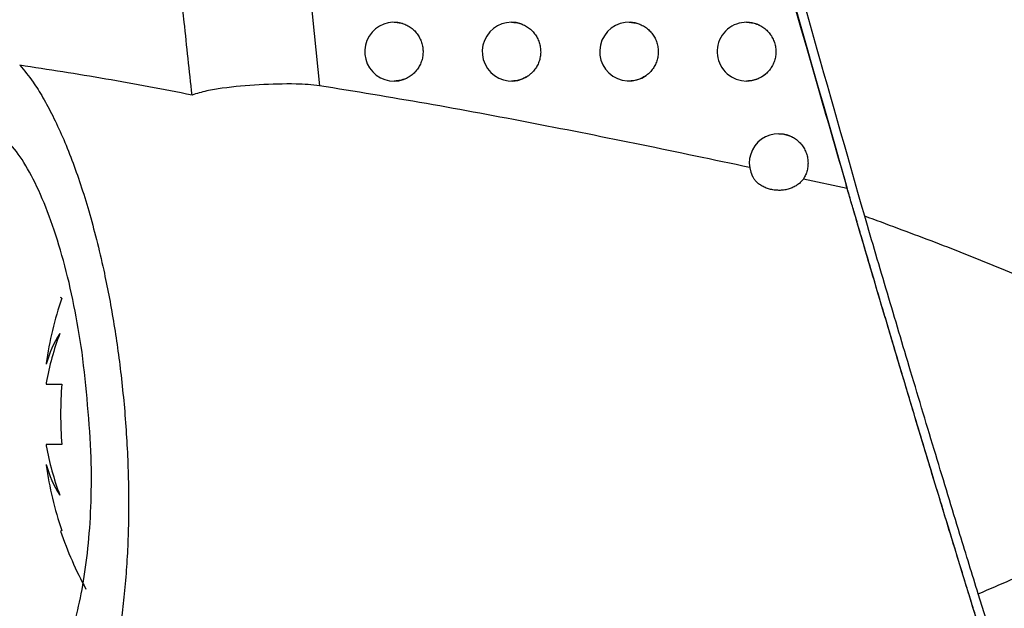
# Model space of a CAD drawing. Header units: millimetres. Extents: x -0.387 to 0.594, y -0.166 to 0.447.
# Tile 59 of 109: x 0.183 to 0.2, y 0.088 to 0.098. Entities that reach past the tile are written whole.
import ezdxf

# ---------------------------------------------------------------- set-up
doc = ezdxf.new("R2010")
doc.units = ezdxf.units.MM
doc.layers.add('FORMAT', color=7, linetype='Continuous')

msp = doc.modelspace()

# ---------------------------------------------------------------- linework, layer by layer
at = {"layer": 'FORMAT', "color": 7, "linetype": 'Continuous', "lineweight": 25}
for p, q in [((0.187572, 0.102814), (0.188163, 0.096959)), ((0.197145, 0.095208), (0.196398, 0.095371)), ((0.183776, 0.093346), (0.183757, 0.093355)), ((0.183513, 0.092236), (0.183513, 0.092223)), ((0.183513, 0.091905), (0.183513, 0.091883)), ((0.183513, 0.091883), (0.183776, 0.091883)), ((0.183513, 0.090853), (0.183513, 0.090832)), ((0.183776, 0.090853), (0.183513, 0.090853)), ((0.183513, 0.090514), (0.183513, 0.090501)), ((0.183776, 0.089391), (0.183757, 0.089381))]:
    msp.add_line(p, q, dxfattribs=at)
for centre, radius, start, end in [((0.189432, 0.097538), 0.0005, 73.192868, 298.289395), ((0.191432, 0.097538), 0.0005, 70.97091, 301.595292), ((0.193431, 0.097538), 0.0004999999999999, 67.869175, 305.743342), ((0.195431, 0.097538), 0.0005000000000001, 63.364736, 311.242322), ((0.195978, 0.095642), 0.0004999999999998, 62.316445, 207.444003), ((0.189632, 0.091368), 0.0061806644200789, 161.341496, 171.931477), ((0.185395, 0.091702), 0.0019533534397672, 147.758914, 164.538844), ((0.188277, 0.091048), 0.0048406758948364, 159.487939, 169.806737), ((0.19062, 0.091368), 0.0068629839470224, 175.696465, 184.303535), ((0.188277, 0.091689), 0.0048406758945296, 190.193263, 200.512061), ((0.185395, 0.091034), 0.0019533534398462, 195.461156, 212.241086), ((0.189632, 0.091368), 0.0061806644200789, 188.068523, 198.658504), ((0.189632, 0.091368), 0.0062020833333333, 198.685754, 208.64544)]:
    msp.add_arc(centre, radius, start, end, dxfattribs=at)
for points, knots in [([(0.2131564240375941, 0.067949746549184), (0.2122123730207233, 0.0711026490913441), (0.2103032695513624, 0.0774785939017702), (0.2076708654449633, 0.0871488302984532), (0.2052006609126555, 0.0969424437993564), (0.2029306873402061, 0.1067916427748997), (0.2008588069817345, 0.1166829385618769), (0.1989864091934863, 0.1266097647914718), (0.1973131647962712, 0.1365706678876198), (0.1958400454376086, 0.1465700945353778), (0.1942829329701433, 0.1588667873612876), (0.1928230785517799, 0.1734813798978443), (0.1917175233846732, 0.1904400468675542), (0.1911460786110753, 0.2074602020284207), (0.191254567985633, 0.2188258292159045), (0.1913088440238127, 0.2245119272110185)], [0, 0, 0, 0, 0.0622011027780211, 0.1257859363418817, 0.1893965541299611, 0.2530847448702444, 0.3167987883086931, 0.3803835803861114, 0.4439938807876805, 0.5076814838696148, 0.5713950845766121, 0.6782397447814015, 0.7852056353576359, 0.892540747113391, 0.9999999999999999, 0.9999999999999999, 0.9999999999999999, 0.9999999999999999]), ([(0.1953760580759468, 0.2224772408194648), (0.1953392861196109, 0.2192291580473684), (0.1952644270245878, 0.2126168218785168), (0.1954034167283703, 0.2026384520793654), (0.1957349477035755, 0.192543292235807), (0.1962762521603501, 0.1824499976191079), (0.1970219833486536, 0.1723712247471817), (0.197972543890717, 0.162313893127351), (0.1991271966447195, 0.1522793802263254), (0.2004868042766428, 0.1422634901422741), (0.2023550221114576, 0.1303335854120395), (0.2048900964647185, 0.1165178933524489), (0.2082999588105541, 0.1008548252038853), (0.2121855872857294, 0.085271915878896), (0.2152034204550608, 0.0749877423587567), (0.2167131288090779, 0.0698429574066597)], [0, 0, 0, 0, 0.0629734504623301, 0.1281992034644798, 0.1934519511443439, 0.2587859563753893, 0.3241471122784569, 0.3893728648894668, 0.4546256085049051, 0.5199596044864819, 0.5853207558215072, 0.6887198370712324, 0.7922265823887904, 0.8960587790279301, 1, 1, 1, 1]), ([(0.1974417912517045, 0.0947389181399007), (0.1962094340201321, 0.0990632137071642), (0.1937437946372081, 0.1077150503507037), (0.1906143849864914, 0.1203424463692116), (0.1878678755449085, 0.1325647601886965), (0.1863514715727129, 0.1404459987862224), (0.1855930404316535, 0.1443878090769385)], [0, 0, 0, 0, 0.2640831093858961, 0.5283644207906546, 0.7641109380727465, 0.9999999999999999, 0.9999999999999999, 0.9999999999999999, 0.9999999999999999]), ([(0.185849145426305, 0.1422144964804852), (0.1865696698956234, 0.1385413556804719), (0.1880284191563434, 0.1311048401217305), (0.1905835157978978, 0.119829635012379), (0.1934417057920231, 0.1083810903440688), (0.195702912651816, 0.1001658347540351), (0.1969705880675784, 0.095807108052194), (0.197125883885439, 0.0952731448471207)], [0, 0, 0, 0, 0.2325905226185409, 0.4708948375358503, 0.7181075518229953, 0.965466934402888, 0.9999999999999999, 0.9999999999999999, 0.9999999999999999, 0.9999999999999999]), ([(0.1896862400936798, 0.1238635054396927), (0.1907360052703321, 0.1194367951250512), (0.1923995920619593, 0.1124216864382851), (0.1949431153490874, 0.1028822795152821), (0.1964108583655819, 0.0977664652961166), (0.1971448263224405, 0.0952082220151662)], [0, 0, 0, 0, 0.4609146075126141, 0.7304218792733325, 1, 1, 1, 1]), ([(0.1859937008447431, 0.0967995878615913), (0.1859491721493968, 0.0972138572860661), (0.1857265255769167, 0.0992852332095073), (0.1852221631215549, 0.1043878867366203), (0.1847171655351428, 0.1106015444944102), (0.1843224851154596, 0.1166787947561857), (0.1841686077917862, 0.1197206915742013), (0.1840916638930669, 0.1212417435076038)], [0, 0, 0, 0, 0.050979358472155, 0.2549003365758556, 0.6273466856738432, 0.8136606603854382, 1, 1, 1, 1]), ([(0.1894315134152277, 0.0980378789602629), (0.1894422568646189, 0.0980377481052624), (0.1894655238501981, 0.0980374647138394), (0.189501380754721, 0.0980335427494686), (0.1895389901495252, 0.0980270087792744), (0.1895637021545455, 0.0980201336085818), (0.1895760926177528, 0.0980166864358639)], [0, 0, 0, 0, 0.2201651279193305, 0.4768095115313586, 0.7376751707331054, 1, 1, 1, 1]), ([(0.1914315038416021, 0.0980379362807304), (0.1914443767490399, 0.0980376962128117), (0.1914711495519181, 0.09803719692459), (0.1915118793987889, 0.0980320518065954), (0.1915535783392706, 0.0980237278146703), (0.1915808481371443, 0.0980150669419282), (0.1915945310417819, 0.0980107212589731)], [0, 0, 0, 0, 0.2329984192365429, 0.4845852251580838, 0.7413852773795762, 1, 1, 1, 1]), ([(0.1934314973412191, 0.0980380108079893), (0.193445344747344, 0.0980376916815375), (0.1934734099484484, 0.0980370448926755), (0.1935157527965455, 0.0980314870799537), (0.1935582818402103, 0.0980223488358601), (0.1935930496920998, 0.0980117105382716), (0.1936133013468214, 0.0980037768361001), (0.1936198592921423, 0.0980012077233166)], [0, 0, 0, 0, 0.2155386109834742, 0.4368424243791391, 0.6630115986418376, 0.8908755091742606, 1, 1, 1, 1]), ([(0.1954314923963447, 0.0980380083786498), (0.1954317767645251, 0.0980380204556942), (0.1954460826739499, 0.098038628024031), (0.1954745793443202, 0.0980365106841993), (0.1955169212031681, 0.0980313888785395), (0.1955592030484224, 0.0980221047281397), (0.1955964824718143, 0.0980104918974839), (0.1956286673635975, 0.0979979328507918), (0.1956466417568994, 0.097989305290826), (0.1956556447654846, 0.0979849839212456)], [0, 0, 0, 0, 0.0036833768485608, 0.1853022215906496, 0.3681879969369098, 0.5550877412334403, 0.7433832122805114, 0.8714658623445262, 1, 1, 1, 1]), ([(0.1895760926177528, 0.0980166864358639), (0.1895887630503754, 0.0980125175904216), (0.189614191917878, 0.0980041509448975), (0.1896512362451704, 0.0979873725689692), (0.1896873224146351, 0.0979674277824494), (0.1897328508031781, 0.0979367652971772), (0.1897744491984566, 0.0979003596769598), (0.1898111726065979, 0.0978590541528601), (0.189844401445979, 0.0978146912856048), (0.1898721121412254, 0.0977661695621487), (0.1898936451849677, 0.0977147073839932), (0.1899108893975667, 0.0976615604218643), (0.1899215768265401, 0.0976063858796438), (0.1899254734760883, 0.0975505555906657), (0.1899247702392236, 0.09749461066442), (0.1899172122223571, 0.0974390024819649), (0.1899030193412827, 0.097385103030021), (0.1898844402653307, 0.0973326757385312), (0.1898594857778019, 0.0972829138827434), (0.189828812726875, 0.097237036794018), (0.1898025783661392, 0.0972042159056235), (0.1897733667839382, 0.0971735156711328), (0.1897411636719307, 0.0971452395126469), (0.1897063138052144, 0.0971194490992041), (0.1896811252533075, 0.0971050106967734), (0.1896684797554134, 0.0970977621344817)], [0, 0, 0, 0, 0.0348230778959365, 0.0698880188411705, 0.105715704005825, 0.1418069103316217, 0.2118887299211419, 0.2474607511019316, 0.2835510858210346, 0.3536492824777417, 0.3892295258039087, 0.4253281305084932, 0.495447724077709, 0.5310389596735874, 0.5671488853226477, 0.637279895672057, 0.6728771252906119, 0.7089933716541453, 0.7791213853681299, 0.8147172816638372, 0.8508323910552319, 0.8873931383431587, 0.9242339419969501, 0.9619628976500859, 1, 1, 1, 1]), ([(0.1915945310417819, 0.0980107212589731), (0.1916071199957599, 0.0980060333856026), (0.1916323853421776, 0.0979966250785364), (0.1916690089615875, 0.0979783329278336), (0.1917045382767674, 0.097956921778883), (0.1917380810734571, 0.0979324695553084), (0.1917798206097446, 0.0978963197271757), (0.1918170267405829, 0.0978549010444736), (0.1918486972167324, 0.0978092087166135), (0.1918765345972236, 0.0977609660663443), (0.1918983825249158, 0.0977093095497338), (0.1919136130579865, 0.0976555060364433), (0.1919243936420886, 0.0976006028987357), (0.1919284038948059, 0.0975445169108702), (0.1919254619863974, 0.0974886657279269), (0.1919198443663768, 0.0974472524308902), (0.1919109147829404, 0.0974065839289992), (0.1918985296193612, 0.0973663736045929), (0.1918828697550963, 0.0973275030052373), (0.1918579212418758, 0.0972779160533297), (0.1918269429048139, 0.0972317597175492), (0.1917927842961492, 0.0971926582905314), (0.1917606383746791, 0.0971610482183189), (0.1917284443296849, 0.0971346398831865), (0.1917022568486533, 0.0971178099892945), (0.1916934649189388, 0.0971121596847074)], [0, 0, 0, 0, 0.0363445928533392, 0.0729416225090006, 0.1103347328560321, 0.1480028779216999, 0.1843474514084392, 0.2582709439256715, 0.2959381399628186, 0.3322915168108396, 0.4062327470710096, 0.44390891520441, 0.4802727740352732, 0.5542356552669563, 0.5919231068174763, 0.628291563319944, 0.6649125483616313, 0.7023300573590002, 0.7400228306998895, 0.776388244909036, 0.8503551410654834, 0.8880452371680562, 0.9157566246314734, 0.9717169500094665, 1, 1, 1, 1]), ([(0.1936198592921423, 0.0980012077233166), (0.1936322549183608, 0.0979958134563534), (0.193657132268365, 0.097984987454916), (0.1936929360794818, 0.0979646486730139), (0.1937274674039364, 0.0979412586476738), (0.193759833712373, 0.0979149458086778), (0.1937997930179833, 0.0978764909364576), (0.1938349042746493, 0.0978330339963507), (0.1938642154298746, 0.097785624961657), (0.1938895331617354, 0.0977358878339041), (0.1939086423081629, 0.097683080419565), (0.1939209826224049, 0.0976285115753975), (0.193926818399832, 0.0975870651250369), (0.1939292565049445, 0.0975453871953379), (0.1939282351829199, 0.0975031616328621), (0.1939236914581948, 0.0974612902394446), (0.1939157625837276, 0.0974202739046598), (0.1939045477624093, 0.0973801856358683), (0.1938898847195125, 0.0973407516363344), (0.1938720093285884, 0.0973028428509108), (0.1938512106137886, 0.0972668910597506), (0.1938276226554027, 0.0972329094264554), (0.1938009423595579, 0.0972007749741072), (0.1937670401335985, 0.0971659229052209), (0.1937397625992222, 0.0971447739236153), (0.1937235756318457, 0.0971322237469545)], [0, 0, 0, 0, 0.0385352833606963, 0.077338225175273, 0.1169852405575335, 0.1569238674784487, 0.1954591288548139, 0.2738383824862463, 0.31377597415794, 0.3523207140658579, 0.4307191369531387, 0.470666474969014, 0.5092213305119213, 0.5480438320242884, 0.5877104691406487, 0.6276687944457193, 0.6662267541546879, 0.7050524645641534, 0.7447227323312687, 0.7846848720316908, 0.8232377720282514, 0.8620584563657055, 0.9017238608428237, 0.9416812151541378, 0.9999999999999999, 0.9999999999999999, 0.9999999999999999, 0.9999999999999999]), ([(0.1956556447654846, 0.0979849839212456), (0.1956676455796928, 0.0979785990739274), (0.1956917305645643, 0.0979657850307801), (0.1957260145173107, 0.0979426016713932), (0.19575877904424, 0.0979164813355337), (0.1957891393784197, 0.0978876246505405), (0.1958261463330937, 0.0978460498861), (0.1958578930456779, 0.0977998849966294), (0.1958835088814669, 0.0977502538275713), (0.1959049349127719, 0.0976986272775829), (0.1959198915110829, 0.097644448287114), (0.1959279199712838, 0.0975890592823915), (0.1959313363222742, 0.0975331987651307), (0.1959278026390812, 0.0974771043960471), (0.1959173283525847, 0.0974222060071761), (0.1959061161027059, 0.0973819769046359), (0.1958916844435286, 0.0973429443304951), (0.1958738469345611, 0.0973048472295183), (0.1958539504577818, 0.0972703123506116), (0.1958261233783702, 0.0972297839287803), (0.1957957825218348, 0.0971938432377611), (0.1957698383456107, 0.0971700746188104), (0.1957611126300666, 0.0971620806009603)], [0, 0, 0, 0, 0.0420199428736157, 0.0843317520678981, 0.1275639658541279, 0.171114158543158, 0.213134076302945, 0.2986009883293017, 0.3421500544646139, 0.3841801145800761, 0.4696676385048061, 0.5132272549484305, 0.5552664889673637, 0.6407731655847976, 0.6843429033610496, 0.7263828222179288, 0.7687146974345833, 0.8119675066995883, 0.8555385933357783, 0.8912082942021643, 0.9634104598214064, 1, 1, 1, 1]), ([(0.1830605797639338, 0.0973065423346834), (0.1831364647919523, 0.0972163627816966), (0.1832692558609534, 0.0970585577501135), (0.1834570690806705, 0.0967597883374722), (0.1836247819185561, 0.0964502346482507), (0.1837900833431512, 0.0960950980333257), (0.1839484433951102, 0.0957035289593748), (0.1840978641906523, 0.0952811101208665), (0.1842380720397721, 0.0948296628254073), (0.1843701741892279, 0.0943428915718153), (0.1844834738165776, 0.0938607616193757), (0.1846079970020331, 0.0932517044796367), (0.1847077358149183, 0.0926511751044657), (0.1847881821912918, 0.0920255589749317), (0.1848386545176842, 0.0915371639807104), (0.1848775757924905, 0.0910347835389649), (0.1849034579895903, 0.0905277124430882), (0.1849153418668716, 0.0900268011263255), (0.18491338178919, 0.0895380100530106), (0.1848979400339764, 0.0890621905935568), (0.184868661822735, 0.0885961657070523), (0.184825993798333, 0.0881503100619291), (0.1847709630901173, 0.087729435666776), (0.1847042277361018, 0.0873337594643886), (0.1846252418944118, 0.0869604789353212), (0.1845346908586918, 0.0866139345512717), (0.1844337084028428, 0.0862980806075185), (0.184322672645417, 0.0860134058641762), (0.18420179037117, 0.0857621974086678), (0.1840901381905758, 0.085574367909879), (0.1840180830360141, 0.0854786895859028), (0.1839913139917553, 0.0854431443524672)], [0, 0, 0, 0, 0.0484450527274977, 0.0847739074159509, 0.1213568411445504, 0.1587509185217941, 0.1964302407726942, 0.2323318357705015, 0.2684968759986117, 0.3055152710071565, 0.3428387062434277, 0.3722998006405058, 0.4317555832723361, 0.4619795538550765, 0.4935743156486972, 0.525384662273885, 0.557881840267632, 0.5906191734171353, 0.6222148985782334, 0.6540321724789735, 0.6865446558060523, 0.7192952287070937, 0.7508723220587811, 0.7826607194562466, 0.8151021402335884, 0.8477633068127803, 0.8803145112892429, 0.9130771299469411, 0.946489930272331, 0.9801205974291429, 1, 1, 1, 1]), ([(0.185993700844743, 0.0967995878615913), (0.1855040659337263, 0.0968937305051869), (0.1845242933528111, 0.0970821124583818), (0.1835486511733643, 0.0972317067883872), (0.1830605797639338, 0.0973065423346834)], [0, 0, 0, 0, 0.4997434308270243, 0.9999999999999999, 0.9999999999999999, 0.9999999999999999, 0.9999999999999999]), ([(0.1896684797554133, 0.0970977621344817), (0.1896594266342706, 0.0970930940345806), (0.1896412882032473, 0.0970837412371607), (0.1896129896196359, 0.09707182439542), (0.1895839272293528, 0.0970615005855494), (0.1895504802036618, 0.0970519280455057), (0.1895125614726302, 0.0970441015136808), (0.18947155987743, 0.0970388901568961), (0.1894444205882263, 0.0970384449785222), (0.1894315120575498, 0.0970382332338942)], [0, 0, 0, 0, 0.1233271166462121, 0.2470927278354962, 0.3721986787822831, 0.4977559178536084, 0.6697552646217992, 0.842922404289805, 1, 1, 1, 1]), ([(0.1916934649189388, 0.0971121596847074), (0.1916824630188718, 0.0971057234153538), (0.1916603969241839, 0.0970928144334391), (0.1916253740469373, 0.0970766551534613), (0.1915889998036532, 0.0970629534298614), (0.191550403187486, 0.0970518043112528), (0.1915098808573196, 0.0970436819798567), (0.1914698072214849, 0.0970387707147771), (0.1914435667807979, 0.0970384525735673), (0.191431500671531, 0.0970383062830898)], [0, 0, 0, 0, 0.1381724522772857, 0.2771272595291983, 0.4185089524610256, 0.5607163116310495, 0.7141028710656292, 0.8685362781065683, 1, 1, 1, 1]), ([(0.1937235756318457, 0.0971322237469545), (0.1937168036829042, 0.0971275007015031), (0.1936986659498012, 0.0971148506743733), (0.1936675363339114, 0.0970966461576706), (0.1936297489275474, 0.0970783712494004), (0.1935901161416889, 0.0970632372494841), (0.1935492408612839, 0.0970514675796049), (0.1935075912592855, 0.0970433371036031), (0.1934683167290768, 0.0970386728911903), (0.1934428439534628, 0.0970384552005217), (0.1934314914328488, 0.0970383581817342)], [0, 0, 0, 0, 0.0791249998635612, 0.2119254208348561, 0.345623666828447, 0.4821322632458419, 0.6196037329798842, 0.7546706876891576, 0.890663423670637, 0.9999999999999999, 0.9999999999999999, 0.9999999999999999, 0.9999999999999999]), ([(0.1957611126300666, 0.0971620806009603), (0.1957515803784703, 0.09715408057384), (0.1957324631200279, 0.0971380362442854), (0.1957005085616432, 0.0971160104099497), (0.1956657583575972, 0.0970956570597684), (0.1956278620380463, 0.0970775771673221), (0.1955881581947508, 0.0970625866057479), (0.1955472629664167, 0.0970509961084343), (0.1955056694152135, 0.097043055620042), (0.1954670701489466, 0.0970385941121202), (0.1954422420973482, 0.0970384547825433), (0.1954314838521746, 0.0970383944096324)], [0, 0, 0, 0, 0.1033437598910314, 0.2072594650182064, 0.3224428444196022, 0.4384102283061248, 0.5568364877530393, 0.6761070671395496, 0.7927508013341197, 0.9101968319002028, 1, 1, 1, 1]), ([(0.1881634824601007, 0.0969585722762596), (0.1880990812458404, 0.0969661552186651), (0.1879685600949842, 0.0969815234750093), (0.1876236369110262, 0.0969922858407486), (0.1871297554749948, 0.0969809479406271), (0.1866221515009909, 0.0969341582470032), (0.1862358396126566, 0.0968751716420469), (0.1860750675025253, 0.0968249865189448), (0.1859937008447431, 0.0967995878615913)], [0, 0, 0, 0, 0.0876813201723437, 0.1777026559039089, 0.4568135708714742, 0.7437188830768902, 0.870296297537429, 1, 1, 1, 1]), ([(0.1954839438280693, 0.0955669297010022), (0.1948695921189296, 0.0956966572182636), (0.1936404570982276, 0.0959562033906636), (0.1918064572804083, 0.0963200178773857), (0.1899794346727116, 0.0966610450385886), (0.1887689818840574, 0.0968593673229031), (0.1881634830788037, 0.0969585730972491)], [0, 0, 0, 0, 0.2504323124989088, 0.5010405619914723, 0.7504079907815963, 1, 1, 1, 1]), ([(0.1841237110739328, 0.0924230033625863), (0.1841900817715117, 0.0918222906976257), (0.184313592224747, 0.0907044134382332), (0.1842546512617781, 0.0891347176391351), (0.1840514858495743, 0.0879023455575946), (0.1837120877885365, 0.0870284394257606), (0.1832697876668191, 0.0866090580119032), (0.1827672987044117, 0.0867284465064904), (0.1822650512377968, 0.0874181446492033), (0.1818289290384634, 0.0886108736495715), (0.1815126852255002, 0.0901391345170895), (0.1813453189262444, 0.0917875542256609), (0.1813324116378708, 0.0933578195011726), (0.1814661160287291, 0.0946981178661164), (0.1817333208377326, 0.0956948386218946), (0.1821168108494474, 0.0962545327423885), (0.1825895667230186, 0.0962991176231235), (0.1831079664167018, 0.0957844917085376), (0.1836032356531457, 0.0947360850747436), (0.1839456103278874, 0.093516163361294), (0.1840798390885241, 0.0926922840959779), (0.1841237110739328, 0.0924230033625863)], [0, 0, 0, 0, 0.058649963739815, 0.1091427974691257, 0.159058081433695, 0.2102218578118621, 0.2637035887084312, 0.3195557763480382, 0.3767716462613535, 0.4337374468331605, 0.4890543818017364, 0.542180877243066, 0.5935101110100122, 0.6440371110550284, 0.6949557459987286, 0.7473317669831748, 0.8018111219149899, 0.8583107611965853, 0.9157944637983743, 0.9724778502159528, 1, 1, 1, 1]), ([(0.1959782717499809, 0.0961419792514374), (0.1959786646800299, 0.0961419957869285), (0.1959930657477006, 0.0961426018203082), (0.1960216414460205, 0.0961404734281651), (0.1960639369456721, 0.0961353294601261), (0.1961061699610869, 0.0961260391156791), (0.1961448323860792, 0.0961139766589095), (0.196179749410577, 0.09610018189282), (0.196200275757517, 0.0960899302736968), (0.1962105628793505, 0.096084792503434)], [0, 0, 0, 0, 0.0048967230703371, 0.1794671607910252, 0.355255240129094, 0.5349002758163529, 0.7158860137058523, 0.857611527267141, 1, 1, 1, 1]), ([(0.1962105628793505, 0.0960847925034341), (0.1962224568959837, 0.0960781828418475), (0.1962463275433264, 0.0960649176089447), (0.1962802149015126, 0.0960410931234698), (0.196312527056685, 0.0960143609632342), (0.1963423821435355, 0.0959849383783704), (0.1963786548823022, 0.0959426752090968), (0.1964095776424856, 0.0958959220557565), (0.1964342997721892, 0.0958458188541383), (0.1964547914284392, 0.0957938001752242), (0.1964687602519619, 0.0957393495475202), (0.1964757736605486, 0.0956838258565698), (0.1964775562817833, 0.0956420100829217), (0.19647591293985, 0.0956003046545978), (0.1964707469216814, 0.0955584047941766), (0.1964622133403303, 0.0955177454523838), (0.1964467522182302, 0.0954659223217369), (0.1964257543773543, 0.0954164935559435), (0.1964048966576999, 0.0953821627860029), (0.1963978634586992, 0.0953705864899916)], [0, 0, 0, 0, 0.0495326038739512, 0.09940925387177, 0.1503708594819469, 0.201707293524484, 0.2512398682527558, 0.3519872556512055, 0.4033223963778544, 0.4528665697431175, 0.5536375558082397, 0.6049847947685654, 0.6545390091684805, 0.7044372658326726, 0.7554206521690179, 0.8067790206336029, 0.8543174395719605, 0.9508760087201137, 1, 1, 1, 1]), ([(0.1963978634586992, 0.0953705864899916), (0.1963850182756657, 0.0953536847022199), (0.1963655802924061, 0.0953281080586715), (0.1963321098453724, 0.0952974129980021), (0.1962955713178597, 0.0952687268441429), (0.1962543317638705, 0.0952436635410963), (0.1962095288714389, 0.095222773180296), (0.19616233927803, 0.0952047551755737), (0.1961121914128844, 0.0951913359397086), (0.1960603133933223, 0.0951828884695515), (0.1960206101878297, 0.0951791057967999), (0.195980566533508, 0.0951779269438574), (0.1959405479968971, 0.0951793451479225), (0.1959003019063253, 0.0951834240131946), (0.1958607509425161, 0.0951901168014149), (0.1958221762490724, 0.0951993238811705), (0.19578473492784, 0.0952109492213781), (0.1957482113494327, 0.0952251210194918), (0.1957134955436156, 0.0952415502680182), (0.1956808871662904, 0.0952599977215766), (0.1956505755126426, 0.0952802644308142), (0.1956222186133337, 0.0953026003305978), (0.1955915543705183, 0.0953312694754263), (0.1955602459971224, 0.0953672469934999), (0.1955431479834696, 0.0953967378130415), (0.1955345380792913, 0.0954115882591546)], [0, 0, 0, 0, 0.0716672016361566, 0.1084504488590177, 0.1455052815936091, 0.2174221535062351, 0.2539172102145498, 0.2909333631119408, 0.3635058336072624, 0.4003324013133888, 0.4376848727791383, 0.4740876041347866, 0.5110070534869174, 0.5481889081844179, 0.5859103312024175, 0.6223933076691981, 0.659131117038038, 0.6966760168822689, 0.7345014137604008, 0.7707808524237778, 0.8075881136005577, 0.844664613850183, 0.8822963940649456, 0.9407289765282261, 1, 1, 1, 1]), ([(0.1974201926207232, 0.094269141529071), (0.1973948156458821, 0.0943554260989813), (0.1973433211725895, 0.0945305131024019), (0.1972651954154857, 0.0947968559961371), (0.1971920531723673, 0.0950466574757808), (0.1971480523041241, 0.0951972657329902), (0.1971258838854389, 0.0952731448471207)], [0, 0, 0, 0, 0.2848934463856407, 0.5781003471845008, 0.787439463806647, 1, 1, 1, 1]), ([(0.1993647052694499, 0.0878219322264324), (0.1993363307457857, 0.0879138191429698), (0.1992659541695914, 0.0881417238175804), (0.1991475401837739, 0.0885263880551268), (0.1990087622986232, 0.0889786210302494), (0.1988639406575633, 0.0894522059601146), (0.198717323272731, 0.089933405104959), (0.1985671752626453, 0.0904279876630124), (0.1984143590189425, 0.0909332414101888), (0.1982557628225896, 0.0914596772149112), (0.1980959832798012, 0.0919921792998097), (0.1979384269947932, 0.092519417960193), (0.1977849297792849, 0.0930351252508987), (0.1976357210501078, 0.0935383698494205), (0.1974897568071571, 0.0940325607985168), (0.1973592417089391, 0.0944761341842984), (0.1972438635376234, 0.0948694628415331), (0.1971778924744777, 0.0950951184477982), (0.1971448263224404, 0.0952082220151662)], [0, 0, 0, 0, 0.0422372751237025, 0.1047599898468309, 0.1676921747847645, 0.2318939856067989, 0.2965260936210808, 0.3574091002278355, 0.4232001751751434, 0.4894446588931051, 0.5571198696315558, 0.6252907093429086, 0.6910826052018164, 0.7573379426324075, 0.8250753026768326, 0.8933344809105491, 0.9465368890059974, 1, 1, 1, 1]), ([(0.1993735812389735, 0.0883133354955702), (0.1995613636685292, 0.0883937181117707), (0.1999369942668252, 0.0885545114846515), (0.2005102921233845, 0.0888141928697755), (0.2010926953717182, 0.0890933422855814), (0.2016206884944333, 0.0893676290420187), (0.2020795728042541, 0.089629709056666), (0.202470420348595, 0.0898770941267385), (0.2028464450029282, 0.0901520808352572), (0.2031220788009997, 0.0904034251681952), (0.203298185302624, 0.0906171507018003), (0.2033970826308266, 0.0907673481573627), (0.2034747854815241, 0.0909323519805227), (0.2035160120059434, 0.0910938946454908), (0.2035235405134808, 0.0912452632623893), (0.2035069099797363, 0.0913778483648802), (0.2034686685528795, 0.0915066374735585), (0.2033981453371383, 0.0916604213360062), (0.2032818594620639, 0.091833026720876), (0.2030058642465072, 0.0921366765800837), (0.202536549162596, 0.0924891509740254), (0.2017593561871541, 0.0929454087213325), (0.2008074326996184, 0.093405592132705), (0.1996984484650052, 0.0938790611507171), (0.1985747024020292, 0.0943222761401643), (0.1978195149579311, 0.0946000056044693), (0.1974417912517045, 0.0947389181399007)], [0, 0, 0, 0, 0.0493315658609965, 0.0986804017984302, 0.1517717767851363, 0.2049191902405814, 0.2418333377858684, 0.2788213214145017, 0.3160057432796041, 0.3536282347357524, 0.3678974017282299, 0.3823201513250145, 0.3966193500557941, 0.4114032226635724, 0.4219035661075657, 0.4327206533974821, 0.4432150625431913, 0.4539324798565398, 0.4731062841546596, 0.4927637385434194, 0.5520191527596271, 0.6127230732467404, 0.7090140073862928, 0.8056611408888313, 0.9027971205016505, 1, 1, 1, 1]), ([(0.1993735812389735, 0.0883133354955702), (0.1993225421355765, 0.0884792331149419), (0.1992202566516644, 0.0888117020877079), (0.1990481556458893, 0.0893737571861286), (0.1988578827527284, 0.0899977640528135), (0.198648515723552, 0.0906879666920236), (0.1984363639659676, 0.0913910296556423), (0.1982272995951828, 0.0920876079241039), (0.1980236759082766, 0.0927696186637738), (0.1978259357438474, 0.0934353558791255), (0.1976304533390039, 0.0940966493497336), (0.1975048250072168, 0.0945243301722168), (0.1974417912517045, 0.0947389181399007)], [0, 0, 0, 0, 0.0805360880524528, 0.1613992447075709, 0.2655903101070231, 0.3704826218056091, 0.4775784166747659, 0.5854338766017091, 0.6873457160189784, 0.7899189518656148, 0.8945922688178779, 0.9999999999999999, 0.9999999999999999, 0.9999999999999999, 0.9999999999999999]), ([(0.1991456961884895, 0.0885326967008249), (0.1990894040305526, 0.0887160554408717), (0.1989758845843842, 0.0890858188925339), (0.1988312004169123, 0.0895596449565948), (0.198602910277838, 0.0903094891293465), (0.1982872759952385, 0.0913526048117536), (0.1979651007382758, 0.0924294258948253), (0.1977385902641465, 0.0931913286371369), (0.1975861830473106, 0.0937057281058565), (0.1974758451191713, 0.0940802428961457), (0.1974201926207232, 0.094269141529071)], [0, 0, 0, 0, 0.1058171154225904, 0.2133920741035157, 0.2510816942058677, 0.4942720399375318, 0.7256346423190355, 0.7808221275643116, 0.8894505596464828, 1, 1, 1, 1]), ([(0.1993956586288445, 0.0877218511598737), (0.1993712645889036, 0.0878007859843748), (0.1993217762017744, 0.0879609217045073), (0.1992548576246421, 0.0881779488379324), (0.1991954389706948, 0.0883709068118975), (0.1991623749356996, 0.0884784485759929), (0.1991456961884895, 0.0885326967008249)], [0, 0, 0, 0, 0.2763615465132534, 0.5606569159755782, 0.7783787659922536, 1, 1, 1, 1]), ([(0.2062196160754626, 0.0676884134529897), (0.2050228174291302, 0.0711066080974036), (0.2026286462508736, 0.0779446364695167), (0.2004587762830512, 0.0848565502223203), (0.1993735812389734, 0.0883133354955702)], [0, 0, 0, 0, 0.4998801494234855, 1, 1, 1, 1])]:
    msp.add_open_spline(points, degree=3, knots=knots, dxfattribs=at)

doc.saveas('drawing.dxf')
